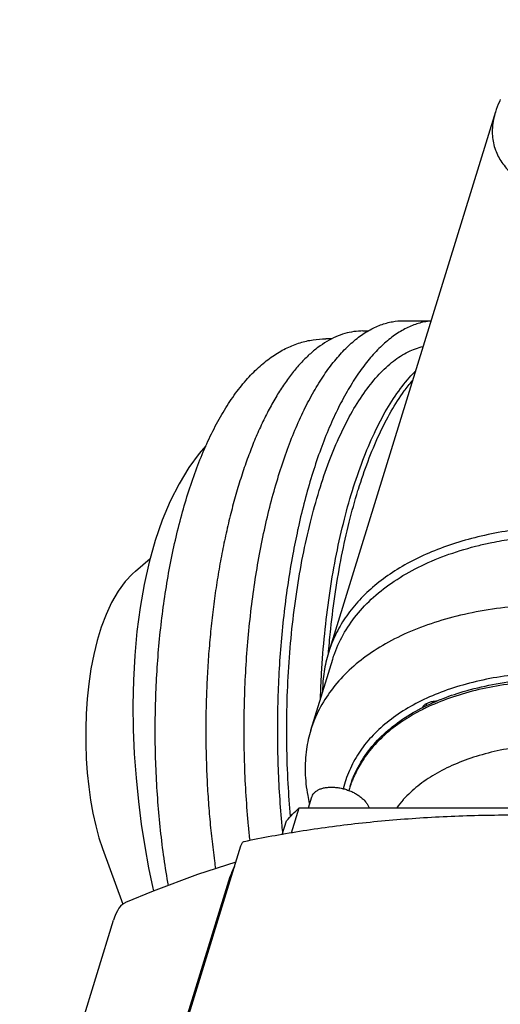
# Model space of a CAD drawing. Header units: millimetres. Extents: x 0 to 594, y 0 to 420.
# Tile 242 of 256: x 505 to 513, y 353 to 369. Entities that reach past the tile are written whole.
import ezdxf

# ---------------------------------------------------------------- set-up
doc = ezdxf.new("R2010")
doc.units = ezdxf.units.MM
doc.header["$LTSCALE"] = 32.67
doc.layers.get('0').update_dxf_attribs({"linetype": 'CONTINUOUS'})

msp = doc.modelspace()

# ---------------------------------------------------------------- linework, layer by layer
at = {"color": 7, "linetype": 'CONTINUOUS'}
for p, q in [((513.30027, 367.5073), (510.52143, 358.51498)), ((511.7685, 364.03388), (512.2269, 364.03388)), ((511.09612, 363.86388), (511.18199, 363.86388)), ((510.58269, 363.73388), (510.47901, 363.73388)), ((507.31209, 359.87412), (507.56043, 360.08533)), ((510.22967, 357.23213), (510.59277, 358.40712)), ((510.19017, 355.93713), (510.24657, 356.11962)), ((509.90991, 355.52608), (510.03693, 355.93713)), ((510.03693, 355.93713), (518.24678, 355.93713)), ((509.75558, 355.49758), (509.82548, 355.72375)), ((506.76559, 355.26476), (507.105, 354.33814)), ((507.33072, 349.68521), (509.0681, 355.30737)), ((507.27735, 349.57727), (508.89096, 354.79891)), ((505.38936, 349.018), (506.95073, 354.07059))]:
    msp.add_line(p, q, dxfattribs=at)
for points in [[(508.48376, 361.9525), (508.37406, 361.83012), (508.2, 361.59239), (508.03895, 361.32621), (507.89191, 361.03363), (507.75977, 360.71702), (507.6433, 360.37924), (507.54297, 360.02337), (507.45883, 359.65191), (507.39075, 359.2673), (507.33849, 358.87213), (507.30165, 358.46916), (507.27967, 358.0613), (507.27183, 357.65153), (507.27727, 357.24257), (507.29501, 356.83705), (507.32401, 356.4375), (507.36322, 356.04623), (507.41155, 355.66537), (507.46798, 355.29691), (507.5316, 354.94219), (507.60175, 354.60199), (507.61236, 354.55673)], [(507.31241, 359.87439), (507.26306, 359.83011), (507.14158, 359.69919), (507.02387, 359.53699), (506.91791, 359.35302), (506.82586, 359.15463), (506.74625, 358.94339), (506.67811, 358.72058), (506.6209, 358.48789), (506.57431, 358.24745), (506.53803, 358.00152), (506.51167, 357.75217), (506.49482, 357.50131), (506.48704, 357.2508), (506.4879, 357.00249), (506.49693, 356.75825), (506.51367, 356.51989), (506.53772, 356.28859), (506.56888, 356.06474), (506.60718, 355.84877), (506.65288, 355.64125), (506.70656, 355.44295), (506.76561, 355.26472)], [(508.98421, 355.0359), (508.34779, 354.83026), (507.60979, 354.55578), (507.15053, 354.36471)], [(507.15056, 354.36472), (507.14026, 354.35995), (507.10143, 354.33593), (507.06725, 354.305), (507.03807, 354.26858), (507.01288, 354.22709), (506.99003, 354.17933), (506.96828, 354.12361), (506.95072, 354.07057)]]:
    msp.add_lwpolyline(points, dxfattribs=at)
for points, knots in [([(513.29844, 367.50148), (513.28578, 367.46038), (513.25276, 367.33167), (513.23535, 367.1165), (513.28674, 366.87043), (513.39904, 366.65882), (513.55829, 366.47999), (513.75378, 366.32978), (513.97779, 366.20429), (514.22448, 366.10033), (514.48939, 366.0153), (514.76933, 365.947), (515.06215, 365.89359), (515.36671, 365.85361), (515.68268, 365.82592), (516.01047, 365.8097), (516.35107, 365.80449), (516.70599, 365.81013), (517.07719, 365.82681), (517.46696, 365.85503), (517.87786, 365.89563), (518.31261, 365.94979), (518.77395, 366.01903), (519.26446, 366.10521), (519.78629, 366.21049), (520.34083, 366.33726), (520.92833, 366.48805), (521.54733, 366.66532), (522.19423, 366.87122), (522.86269, 367.10727), (523.54285, 367.37375), (524.21961, 367.66849), (524.87451, 367.98665), (525.49005, 368.32191), (526.05263, 368.66815), (526.40087, 368.91334), (526.56329, 369.03742)], [0, 0, 0, 0, 0.0086443, 0.02669135, 0.0429503, 0.0585784, 0.07439204, 0.09082108, 0.10801325, 0.12597305, 0.14465196, 0.16399587, 0.18397095, 0.20457532, 0.22584293, 0.24783987, 0.27066327, 0.29444056, 0.31932567, 0.3454949, 0.37314234, 0.40248089, 0.4337278, 0.46709582, 0.50278009, 0.54093928, 0.58165864, 0.62493276, 0.67061001, 0.71837392, 0.76769498, 0.81771346, 0.86701208, 0.91429705, 0.9588312, 1, 1, 1, 1]), ([(513.37961, 367.70851), (513.37429, 367.69725), (513.3433, 367.62988), (513.3166, 367.56046), (513.29844, 367.50148)], [0, 0, 0, 0, 0.16799972, 1, 1, 1, 1]), ([(509.21872, 355.39858), (509.21012, 355.47735), (509.18507, 355.72396), (509.15232, 356.14098), (509.12767, 356.65078), (509.11807, 357.16391), (509.12356, 357.67744), (509.14413, 358.18844), (509.17964, 358.69399), (509.22989, 359.1912), (509.2946, 359.67723), (509.37339, 360.14932), (509.46581, 360.60476), (509.57133, 361.04098), (509.68935, 361.45548), (509.81918, 361.84592), (509.9601, 362.2101), (510.1113, 362.54595), (510.27194, 362.85161), (510.44115, 363.12539), (510.61802, 363.36576), (510.80168, 363.57142), (510.99125, 363.74118), (511.18591, 363.87398), (511.38478, 363.96877), (511.57983, 364.02257), (511.70864, 364.03387), (511.76851, 364.03388)], [0, 0, 0, 0, 0.02471185, 0.07729272, 0.13042498, 0.18385189, 0.23731423, 0.29055251, 0.34330909, 0.39533038, 0.44636913, 0.49618664, 0.5445553, 0.5912611, 0.63610653, 0.67891377, 0.71952851, 0.75782469, 0.7937101, 0.82713375, 0.85809557, 0.88665893, 0.91296672, 0.93726004, 0.95989617, 0.98135689, 1, 1, 1, 1]), ([(512.22395, 364.02928), (512.19664, 364.02671), (512.10106, 364.01391), (511.93741, 363.96877), (511.73855, 363.87398), (511.54389, 363.74118), (511.35431, 363.57141), (511.17065, 363.36576), (510.99378, 363.12538), (510.82457, 362.85161), (510.66393, 362.54595), (510.51273, 362.21009), (510.37182, 361.84592), (510.24199, 361.45548), (510.12397, 361.04098), (510.05064, 360.73785), (510.01449, 360.57378), (510.01061, 360.55597)], [0, 0, 0, 0, 0.0189358, 0.06651818, 0.11670664, 0.17056942, 0.2288986, 0.29222875, 0.36087663, 0.43498276, 0.5145469, 0.59945599, 0.68950556, 0.78441604, 0.88384551, 0.98739984, 1, 1, 1, 1]), ([(511.09612, 363.86388), (511.04578, 363.86388), (510.94387, 363.85649), (510.79195, 363.82328), (510.64084, 363.76785), (510.49133, 363.69037), (510.34397, 363.59107), (510.19929, 363.47028), (510.05784, 363.32843), (509.92016, 363.16615), (509.78673, 362.98412), (509.65798, 362.78302), (509.53428, 362.5636), (509.41598, 362.32662), (509.30342, 362.07287), (509.19694, 361.80321), (509.09684, 361.51852), (509.00342, 361.21976), (508.91697, 360.90788), (508.83773, 360.58392), (508.76597, 360.24894), (508.7019, 359.90403), (508.64572, 359.55033), (508.59761, 359.18901), (508.55772, 358.82124), (508.52617, 358.44825), (508.50308, 358.07126), (508.4885, 357.69151), (508.48249, 357.31025), (508.48506, 356.92875), (508.49621, 356.54826), (508.51591, 356.17003), (508.54408, 355.79532), (508.58064, 355.42535), (508.61622, 355.13643), (508.63946, 354.971), (508.64589, 354.92677)], [0, 0, 0, 0, 0.01521767, 0.03076406, 0.04686541, 0.06373362, 0.08154807, 0.10047923, 0.12062106, 0.14203255, 0.16475551, 0.18879888, 0.21417601, 0.24086651, 0.26884087, 0.29806811, 0.32848804, 0.36004914, 0.39268181, 0.42630897, 0.46085706, 0.49623291, 0.53234919, 0.5691106, 0.60641631, 0.64416871, 0.68226082, 0.72058806, 0.75904416, 0.79752128, 0.8359116, 0.87410901, 0.91200675, 0.94949985, 0.98648804, 1, 1, 1, 1]), ([(507.86207, 354.64989), (507.85565, 354.68593), (507.82301, 354.87387), (507.7711, 355.21772), (507.71655, 355.6848), (507.67652, 356.15982), (507.65113, 356.64034), (507.64042, 357.12386), (507.64444, 357.60787), (507.66316, 358.08989), (507.69651, 358.56733), (507.7444, 359.03786), (507.80668, 359.49889), (507.88323, 359.94828), (507.97384, 360.38356), (508.07842, 360.80282), (508.19683, 361.20375), (508.32908, 361.58455), (508.47517, 361.94298), (508.63524, 362.27691), (508.80917, 362.58353), (508.99628, 362.85921), (509.19504, 363.10012), (509.40229, 363.30233), (509.61494, 363.46447), (509.83018, 363.58726), (510.04673, 363.67276), (510.26316, 363.72287), (510.40785, 363.73388), (510.47901, 363.73388)], [0, 0, 0, 0, 0.01071452, 0.05584, 0.10178129, 0.14835755, 0.19537132, 0.24262679, 0.28992275, 0.33704821, 0.38382025, 0.43001239, 0.47548193, 0.51998759, 0.56343921, 0.60561081, 0.64645206, 0.68578187, 0.72357324, 0.75970423, 0.79411666, 0.82667736, 0.85712098, 0.8853949, 0.9112554, 0.93519618, 0.95770954, 0.97916904, 1, 1, 1, 1]), ([(510.36886, 361.21218), (510.4195, 361.37605), (510.52616, 361.68957), (510.70983, 362.13069), (510.90988, 362.52217), (511.1244, 362.8602), (511.35154, 363.14156), (511.58958, 363.36349), (511.83588, 363.52262), (512.00973, 363.58754), (512.09486, 363.60745)], [0, 0, 0, 0, 0.16782968, 0.32381166, 0.46717136, 0.59750309, 0.7148889, 0.82006732, 0.91465489, 1, 1, 1, 1]), ([(510.9215, 361.21218), (510.97377, 361.38132), (511.084, 361.7044), (511.27458, 362.15775), (511.48251, 362.55787), (511.70571, 362.90062), (511.87475, 363.10217), (511.9637, 363.19194), (511.96673, 363.19498)], [0, 0, 0, 0, 0.23490715, 0.45261578, 0.65199194, 0.83248276, 0.99431246, 1, 1, 1, 1]), ([(511.02143, 361.23736), (511.06992, 361.39269), (511.17429, 361.69769), (511.35458, 362.13069), (511.55462, 362.52217), (511.74263, 362.81842), (511.86726, 362.97999), (511.91252, 363.03419)], [0, 0, 0, 0, 0.24201169, 0.47908348, 0.69697108, 0.89505791, 1, 1, 1, 1]), ([(509.89249, 355.79685), (509.87623, 355.97805), (509.84773, 356.37441), (509.82645, 356.98758), (509.82948, 357.63413), (509.85785, 358.27659), (509.91128, 358.90839), (509.9892, 359.52308), (510.09081, 360.11441), (510.21506, 360.67631), (510.31497, 361.03778), (510.36886, 361.21218)], [0, 0, 0, 0, 0.09981735, 0.21799045, 0.33655661, 0.45448414, 0.57075092, 0.68436011, 0.79435629, 0.89984268, 1, 1, 1, 1]), ([(510.38997, 357.76146), (510.39439, 357.89856), (510.41038, 358.25496), (510.45504, 358.82472), (510.5326, 359.46218), (510.63555, 360.07536), (510.76273, 360.65756), (510.86576, 361.0318), (510.9215, 361.21218)], [0, 0, 0, 0, 0.1175298, 0.30565357, 0.48956428, 0.66760608, 0.83822431, 1, 1, 1, 1]), ([(510.52609, 358.54048), (510.53618, 358.66471), (510.567, 358.995), (510.63394, 359.52308), (510.73556, 360.11441), (510.8598, 360.67631), (510.95971, 361.03778), (511.01361, 361.21218)], [0, 0, 0, 0, 0.13741253, 0.36571322, 0.58675348, 0.7987312, 1, 1, 1, 1]), ([(510.01061, 360.55597), (509.98144, 360.42222), (509.92303, 360.13135), (509.84724, 359.67724), (509.78253, 359.19121), (509.73227, 358.694), (509.69676, 358.18845), (509.6762, 357.67745), (509.67071, 357.16392), (509.68031, 356.65079), (509.70496, 356.14099), (509.73469, 355.76247), (509.75509, 355.55422), (509.75921, 355.5138)], [0, 0, 0, 0, 0.08102318, 0.17558375, 0.27246249, 0.37120639, 0.47134605, 0.57240017, 0.67387968, 0.775292, 0.87614508, 0.97595159, 1, 1, 1, 1]), ([(515.60183, 360.59697), (515.57986, 360.59897), (515.38233, 360.61622), (515.01284, 360.63737), (514.49825, 360.63779), (514.00008, 360.60844), (513.52196, 360.54954), (513.0674, 360.46149), (512.6397, 360.3449), (512.24198, 360.2006), (511.87715, 360.02954), (511.54789, 359.8329), (511.25667, 359.61197), (511.00574, 359.36823), (510.79717, 359.10338), (510.63258, 358.81905), (510.55313, 358.61755), (510.52143, 358.51498)], [0, 0, 0, 0, 0.01121982, 0.10084268, 0.18816012, 0.27282084, 0.35452193, 0.43301887, 0.50813684, 0.57978333, 0.64796214, 0.71278827, 0.77450233, 0.83348179, 0.89024473, 0.94544048, 1, 1, 1, 1]), ([(510.5928, 358.40718), (510.60313, 358.44062), (510.65541, 358.59599), (510.78273, 358.86491), (511.01579, 359.19135), (511.3113, 359.48716), (511.66548, 359.74937), (512.07418, 359.97552), (512.53289, 360.1635), (512.92748, 360.27942), (513.16728, 360.33374), (513.23674, 360.34822)], [0, 0, 0, 0, 0.03050812, 0.14283926, 0.25825955, 0.37886339, 0.50628057, 0.64162291, 0.78550309, 0.93809016, 1, 1, 1, 1]), ([(513.23674, 360.34822), (513.34801, 360.37143), (513.6507, 360.42591), (514.15742, 360.48215), (514.76234, 360.50308), (515.38835, 360.48065), (516.02869, 360.41512), (516.6764, 360.3072), (517.32445, 360.15806), (517.96579, 359.96933), (518.59344, 359.74306), (519.20058, 359.48171), (519.78061, 359.18811), (520.32723, 358.86547), (520.83451, 358.51726), (521.29697, 358.14724), (521.70959, 357.75938), (522.008, 357.42495), (522.16591, 357.21974), (522.21285, 357.15557)], [0, 0, 0, 0, 0.03421838, 0.09254987, 0.15336597, 0.21632777, 0.28104038, 0.34706637, 0.41393797, 0.48116854, 0.54826359, 0.61473156, 0.68009476, 0.74390058, 0.8057333, 0.86522693, 0.9220794, 0.97606876, 1, 1, 1, 1]), ([(522.23915, 355.34255), (522.17124, 355.48093), (522.01349, 355.75753), (521.72596, 356.15567), (521.38366, 356.54526), (520.99011, 356.92237), (520.54929, 357.28328), (520.06568, 357.62435), (519.54417, 357.94213), (518.99006, 358.23341), (518.409, 358.49523), (517.80691, 358.72492), (517.1899, 358.92014), (516.56428, 359.0789), (515.93642, 359.19959), (515.31271, 359.28096), (514.6995, 359.32221), (514.10302, 359.32289), (513.5293, 359.28299), (512.98417, 359.2029), (512.47309, 359.08337), (512.00122, 358.92554), (511.57329, 358.73083), (511.19365, 358.50101), (510.86629, 358.23811), (510.59483, 357.94448), (510.38259, 357.62297), (510.27624, 357.37803), (510.23392, 357.24587), (510.22967, 357.23213)], [0, 0, 0, 0, 0.03268736, 0.06734348, 0.10397305, 0.1425015, 0.18279378, 0.22466454, 0.26788599, 0.31219883, 0.35731902, 0.40294579, 0.44876686, 0.49446689, 0.53973214, 0.58425884, 0.62775791, 0.66996408, 0.71064154, 0.7495943, 0.78667394, 0.82179223, 0.85493204, 0.8861623, 0.91565013, 0.94367203, 0.97061348, 0.99695389, 1, 1, 1, 1]), ([(510.52143, 358.51498), (510.48994, 358.41308), (510.44192, 358.20262), (510.4253, 357.9834), (510.42498, 357.8708), (510.42498, 357.86678)], [0, 0, 0, 0, 0.48641104, 0.98167561, 1, 1, 1, 1]), ([(520.92783, 355.32809), (520.90533, 355.35788), (520.78976, 355.50687), (520.56011, 355.76825), (520.21576, 356.09822), (519.83004, 356.41401), (519.40687, 356.71245), (518.95055, 356.99051), (518.46571, 357.24539), (517.95729, 357.47448), (517.43045, 357.67546), (516.89057, 357.84628), (516.34315, 357.98519), (515.79377, 358.09079), (515.24802, 358.162), (514.71146, 358.19809), (514.18953, 358.19868), (513.68754, 358.16378), (513.21054, 358.09369), (512.76335, 357.98911), (512.35045, 357.851), (511.97601, 357.68063), (511.64383, 357.47954), (511.35739, 357.2495), (511.11987, 356.99257), (510.93416, 356.71125), (510.82546, 356.46091), (510.78141, 356.30639), (510.76933, 356.25613)], [0, 0, 0, 0, 0.00950663, 0.0480168, 0.08852334, 0.13088429, 0.17490478, 0.22034533, 0.26693331, 0.31437011, 0.36233952, 0.41051321, 0.45855965, 0.50614899, 0.55296187, 0.59869437, 0.64306757, 0.68583358, 0.72678634, 0.76576978, 0.80269117, 0.83753249, 0.87036621, 0.90136803, 0.93082866, 0.95915337, 0.98684618, 1, 1, 1, 1]), ([(520.79744, 355.26624), (520.77622, 355.29387), (520.65933, 355.44237), (520.42521, 355.70476), (520.07061, 356.03808), (519.67319, 356.35606), (519.23724, 356.6553), (518.76749, 356.93258), (518.26903, 357.18488), (517.74727, 357.40948), (517.20788, 357.60394), (516.65673, 357.76613), (516.09981, 357.89429), (515.54319, 357.98703), (514.99289, 358.04335), (514.45491, 358.06262), (513.93506, 358.04464), (513.43895, 357.98957), (512.97192, 357.89799), (512.53898, 357.7708), (512.24715, 357.65121), (512.09953, 357.57832), (512.07913, 357.56799)], [0, 0, 0, 0, 0.01089508, 0.05910332, 0.10986772, 0.16298976, 0.21820152, 0.27517487, 0.33353886, 0.39288875, 0.45279918, 0.51283028, 0.57254113, 0.63149662, 0.68927958, 0.74549914, 0.79980277, 0.85188792, 0.9015151, 0.94852419, 0.99285065, 1, 1, 1, 1]), ([(512.809, 357.88364), (512.83324, 357.89052), (513.01994, 357.94195), (513.38343, 358.01906), (513.91186, 358.08213), (514.46792, 358.10271), (515.04476, 358.08055), (515.6352, 358.01594), (516.23192, 357.9097), (516.69563, 357.79559), (516.95944, 357.71852), (517.02633, 357.69819)], [0, 0, 0, 0, 0.0176754, 0.13582333, 0.26037012, 0.39067748, 0.52591665, 0.66511113, 0.80717448, 0.95094458, 1, 1, 1, 1]), ([(512.32967, 357.71702), (512.36261, 357.7308), (512.51968, 357.79395), (512.68054, 357.84714), (512.809, 357.88364)], [0, 0, 0, 0, 0.21092426, 1, 1, 1, 1]), ([(510.9247, 356.41834), (510.93475, 356.44436), (510.99109, 356.58078), (511.12524, 356.8186), (511.36744, 357.10672), (511.66938, 357.36289), (511.91365, 357.51423), (512.05138, 357.58669), (512.06573, 357.59411)], [0, 0, 0, 0, 0.04991363, 0.26412814, 0.48651612, 0.72118087, 0.97106062, 1, 1, 1, 1]), ([(512.07913, 357.56799), (511.98056, 357.51808), (511.77512, 357.40127), (511.48918, 357.18957), (511.23522, 356.93536), (511.04944, 356.67514), (510.96023, 356.49591), (510.9275, 356.4165)], [0, 0, 0, 0, 0.19928613, 0.42572698, 0.64006143, 0.84518371, 1, 1, 1, 1]), ([(512.32495, 357.70996), (512.3043, 357.70966), (512.26237, 357.70664), (512.20253, 357.69355), (512.14934, 357.671), (512.10731, 357.64002), (512.08712, 357.61288), (512.07997, 357.59825), (512.07967, 357.59762)], [0, 0, 0, 0, 0.21916162, 0.44473558, 0.64722369, 0.82793254, 0.99260475, 1, 1, 1, 1]), ([(512.14939, 357.6587), (512.14736, 357.65215), (512.14513, 357.6418), (512.14434, 357.63128), (512.14423, 357.6276)], [0, 0, 0, 0, 0.64993522, 1, 1, 1, 1]), ([(510.22967, 357.23213), (510.1973, 357.12732), (510.14537, 356.89631), (510.12492, 356.52856), (510.15838, 356.22604), (510.19533, 356.05286), (510.20607, 356.00798)], [0, 0, 0, 0, 0.26549842, 0.57129547, 0.88825573, 1, 1, 1, 1]), ([(517.86476, 356.21154), (517.80124, 356.24203), (517.58296, 356.34319), (517.20159, 356.49934), (516.71574, 356.66379), (516.22092, 356.79784), (515.7229, 356.89992), (515.22745, 356.96885), (514.74034, 357.00383), (514.2672, 357.00445), (513.81352, 356.97069), (513.38451, 356.90291), (512.98509, 356.80184), (512.61985, 356.66855), (512.29297, 356.5044), (512.00827, 356.31102), (511.84481, 356.16009), (511.77224, 356.08058)], [0, 0, 0, 0, 0.03281409, 0.11202256, 0.19181524, 0.27156477, 0.35064481, 0.42844482, 0.50438519, 0.57793325, 0.6486206, 0.71606228, 0.77997879, 0.84022144, 0.89680126, 0.94992025, 1, 1, 1, 1]), ([(510.9275, 356.4165), (510.91802, 356.39351), (510.90306, 356.355), (510.88944, 356.316), (510.88423, 356.3004)], [0, 0, 0, 0, 0.60188246, 1, 1, 1, 1]), ([(510.93926, 356.45395), (510.93609, 356.44919), (510.92957, 356.43802), (510.92476, 356.42597), (510.92263, 356.41908)], [0, 0, 0, 0, 0.44273884, 1, 1, 1, 1]), ([(510.24657, 356.11963), (510.24738, 356.12224), (510.25286, 356.13854), (510.26803, 356.16745), (510.299, 356.20193), (510.33934, 356.2309), (510.38803, 356.25392), (510.44401, 356.27061), (510.50607, 356.28068), (510.54941, 356.2828), (510.57176, 356.2828)], [0, 0, 0, 0, 0.02108102, 0.13265822, 0.24991461, 0.37648238, 0.51453587, 0.66485916, 0.82709352, 1, 1, 1, 1]), ([(510.57176, 356.2828), (510.59523, 356.2828), (510.64304, 356.28034), (510.71495, 356.26996), (510.78708, 356.25301), (510.85782, 356.22988), (510.92562, 356.20108), (510.98899, 356.16723), (511.04655, 356.12908), (511.09703, 356.08745), (511.13934, 356.04323), (511.17256, 355.99734), (511.19059, 355.96132), (511.19768, 355.94123), (511.19892, 355.93741)], [0, 0, 0, 0, 0.09333969, 0.18997488, 0.28853107, 0.38754555, 0.48553511, 0.58106269, 0.67280633, 0.75963404, 0.84068946, 0.91549453, 0.98407337, 1, 1, 1, 1]), ([(509.82548, 355.72375), (509.85837, 355.76092), (509.92695, 355.83403), (509.99946, 355.90322), (510.03693, 355.93713)], [0, 0, 0, 0, 0.49553953, 1, 1, 1, 1]), ([(509.12197, 355.38056), (509.42633, 355.44466), (510.05816, 355.56089), (511.03163, 355.69144), (512.04676, 355.7795), (513.08888, 355.82335), (514.1541, 355.82289), (515.23844, 355.77817), (516.33786, 355.6894), (517.43742, 355.55825), (518.16796, 355.44382), (518.52881, 355.38077)], [0, 0, 0, 0, 0.0986195, 0.20359722, 0.31131209, 0.42158498, 0.53421201, 0.64896622, 0.76560083, 0.88385412, 1, 1, 1, 1]), ([(509.0681, 355.30737), (509.07068, 355.31574), (509.0763, 355.33126), (509.08684, 355.35176), (509.09882, 355.36751), (509.11079, 355.37695), (509.11895, 355.3799), (509.12197, 355.38055)], [0, 0, 0, 0, 0.27816195, 0.52317433, 0.72967269, 0.9025233, 1, 1, 1, 1]), ([(508.95871, 354.95652), (508.95559, 354.95136), (508.94037, 354.92506), (508.91598, 354.87309), (508.89892, 354.82465), (508.89096, 354.79891)], [0, 0, 0, 0, 0.10513229, 0.52974826, 1, 1, 1, 1]), ([(508.87499, 354.74723), (508.88378, 354.77567), (508.90257, 354.82901), (508.92848, 354.88442), (508.94392, 354.91166), (508.94624, 354.91562)], [0, 0, 0, 0, 0.48770927, 0.92479441, 1, 1, 1, 1])]:
    msp.add_open_spline(points, degree=3, knots=knots, dxfattribs=at)
for points in [[(511.01361, 361.21218), (511.0162, 361.22058), (511.01881, 361.22897), (511.02143, 361.23736)], [(510.52402, 358.51474), (510.5247, 358.52332), (510.52539, 358.5319), (510.52609, 358.54048)], [(512.06573, 357.59411), (512.15197, 357.6387), (512.24011, 357.67956), (512.32967, 357.71702)], [(512.15381, 357.67067), (512.15212, 357.66677), (512.15064, 357.66277), (512.14939, 357.6587)], [(510.8838, 356.30054), (510.89608, 356.34026), (510.90973, 356.37956), (510.9247, 356.41834)], [(510.8717, 356.26141), (510.86816, 356.24995), (510.86473, 356.23846), (510.86142, 356.22693)], [(510.88423, 356.3004), (510.8799, 356.28745), (510.87573, 356.27445), (510.8717, 356.26141)], [(511.77224, 356.08058), (511.76882, 356.07683), (511.76542, 356.07307), (511.76203, 356.0693)], [(511.76203, 356.0693), (511.72508, 356.02815), (511.68993, 355.98535), (511.65689, 355.941)]]:
    msp.add_open_spline(points, degree=3, dxfattribs=at)

doc.saveas('drawing.dxf')
